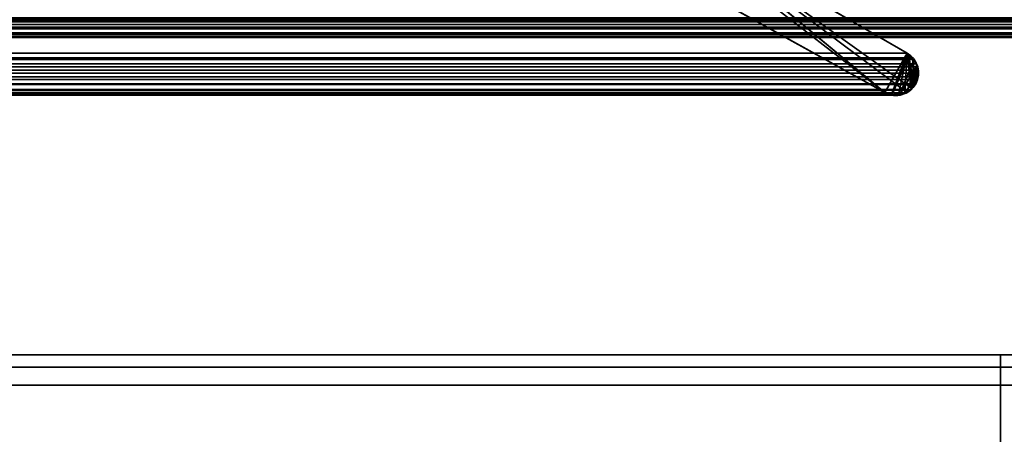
# Model space of a CAD drawing. Header units: millimetres. Extents: x -503 to 6703, y -110 to 193.
# Tile 189 of 256: x 290.9 to 307.06, y -10.3 to -3.5. Entities that reach past the tile are written whole.
import ezdxf

# ---------------------------------------------------------------- set-up
doc = ezdxf.new("R2010")
doc.units = ezdxf.units.MM
doc.layers.add('151', color=7, linetype='Continuous', true_color=0xffffff)

# ---------------------------------------------------------------- blocks, each defined once
blk = doc.blocks.new('UG_SURFACE_001')
at = {"layer": '151', "color": 252, "linetype": 'Continuous', "lineweight": 35}
for points in [[(502.5, -14, 2212.25), (502.5, 174.4, 2212.25), (-502.5, 174.4, 2212.25), (-502.5, -14, 2212.25)], [(-352.5, -14, 2062.25), (-352.5, 174.4, 2062.25), (352.5, 174.4, 2062.25), (352.5, -14, 2062.25)]]:
    blk.add_3dface(points, dxfattribs=at)
blk = doc.blocks.new('UG_SURFACE_018')
at = {"layer": '151', "color": 252, "linetype": 'Continuous', "lineweight": 35}
for points in [[(-308.5, -9.5, 0.5), (308.5, -9.5, 0.5), (308.5, -10.5, 0.5), (-308.5, -10.5, 0.5)], [(-308.5, -9.5, 26.5), (308.5, -9.5, 26.5), (308.5, -9.5, 0.5), (-308.5, -9.5, 0.5)], [(-308.5, -10.5, 26.5), (308.5, -10.5, 26.5), (308.5, -9.5, 26.5), (-308.5, -9.5, 26.5)], [(-308.5, -9.5, 29.5), (308.5, -9.5, 29.5), (308.5, -10.5, 29.5), (-308.5, -10.5, 29.5)], [(-308.5, -9.5, 30.5), (308.5, -9.5, 30.5), (308.5, -9.5, 29.5), (-308.5, -9.5, 29.5)], [(-308.5, -13.75, 30.5), (308.5, -13.75, 30.5), (308.5, -9.5, 30.5), (-308.5, -9.5, 30.5)]]:
    blk.add_3dface(points, dxfattribs=at)
blk = doc.blocks.new('UG_SURFACE_027')
at = {"layer": '151', "color": 27, "linetype": 'Continuous', "lineweight": 35}
for points in [[(-307, -9.205, 2015.2), (307, -9.205, 2015.2), (307, -19.205, 2015.2), (-307, -19.205, 2015.2)], [(-307, -9.205, 2016.3), (307, -9.205, 2016.3), (307, -9.205, 2015.2), (-307, -9.205, 2015.2)], [(-307, -19.205, 2016.3), (307, -19.205, 2016.3), (307, -9.205, 2016.3), (-307, -9.205, 2016.3)], [(307, -19.205, 2015.2), (307, -9.205, 2015.2), (307, -9.205, 2016.3), (307, -19.205, 2016.3)]]:
    blk.add_3dface(points, dxfattribs=at)
blk = doc.blocks.new('UG_SURFACE_028')
at = {"layer": '151', "color": 1, "linetype": 'Continuous', "lineweight": 35}
for points in [[(-307, -9.205, 2016.3), (307, -9.205, 2016.3), (307, -19.205, 2016.3), (-307, -19.205, 2016.3)], [(-307, -9.205, 2017), (307, -9.205, 2017), (307, -9.205, 2016.3), (-307, -9.205, 2016.3)], [(-307, -19.205, 2017), (307, -19.205, 2017), (307, -9.205, 2017), (-307, -9.205, 2017)], [(307, -19.205, 2016.3), (307, -9.205, 2016.3), (307, -9.205, 2017), (307, -19.205, 2017)]]:
    blk.add_3dface(points, dxfattribs=at)
blk = doc.blocks.new('UG_SURFACE_029')
at = {"layer": '151', "color": 254, "linetype": 'Continuous', "lineweight": 35}
for points in [[(307, -9.205, 30.5), (307, -19.205, 30.5), (307, -19.205, 596), (307, -9.205, 596)], [(307.2, -9.205, 30.5), (307, -9.205, 30.5), (307, -9.205, 596), (307.2, -9.205, 596)], [(307, -9.205, 596), (307, -19.205, 596), (307.2, -19.205, 596), (307.2, -9.205, 596)], [(307.2, -9.205, 30.5), (307.2, -19.205, 30.5), (307, -19.205, 30.5), (307, -9.205, 30.5)], [(307.2, -19.205, 30.5), (307.2, -9.205, 30.5), (307.2, -9.205, 596), (307.2, -19.205, 596)], [(307, -19.205, 30.5), (307.2, -19.205, 30.5), (307.2, -19.205, 596), (307, -19.205, 596)]]:
    blk.add_3dface(points, dxfattribs=at)
blk = doc.blocks.new('UG_SURFACE_030')
at = {"layer": '151', "color": 254, "linetype": 'Continuous', "lineweight": 35}
for points in [[(307.2, -9.205, 596), (307, -9.205, 596), (307, -9.205, 1646), (307.2, -9.205, 1646)], [(307, -9.205, 596), (307, -19.205, 596), (307, -19.205, 1646), (307, -9.205, 1646)], [(307.2, -19.205, 1646), (307.2, -9.205, 1646), (307, -9.205, 1646), (307, -19.205, 1646)], [(307.2, -9.205, 596), (307.2, -19.205, 596), (307, -19.205, 596), (307, -9.205, 596)], [(307.2, -19.205, 596), (307.2, -9.205, 596), (307.2, -9.205, 1646), (307.2, -19.205, 1646)], [(307, -19.205, 596), (307.2, -19.205, 596), (307.2, -19.205, 1646), (307, -19.205, 1646)]]:
    blk.add_3dface(points, dxfattribs=at)
blk = doc.blocks.new('UG_SURFACE_031')
at = {"layer": '151', "color": 254, "linetype": 'Continuous', "lineweight": 35}
for points in [[(307, -9.205, 1646), (307, -19.205, 1646), (307.2, -19.205, 1646), (307.2, -9.205, 1646)], [(307, -9.205, 596), (307, -9.205, 1646), (307.2, -9.205, 1646), (307.2, -9.205, 596)], [(307, -19.205, 596), (307, -19.205, 1646), (307, -9.205, 1646), (307, -9.205, 596)], [(307, -19.205, 596), (307, -9.205, 596), (307.2, -9.205, 596), (307.2, -19.205, 596)], [(307.2, -9.205, 596), (307.2, -9.205, 1646), (307.2, -19.205, 1646), (307.2, -19.205, 596)], [(307.2, -19.205, 596), (307.2, -19.205, 1646), (307, -19.205, 1646), (307, -19.205, 596)]]:
    blk.add_3dface(points, dxfattribs=at)
blk = doc.blocks.new('UG_SURFACE_041')
at = {"layer": '151', "color": 35, "linetype": 'Continuous', "lineweight": 35}
for points in [[(309, -9, 2017), (309, 0, 2017), (-309, 0, 2017), (-309, -9, 2017)], [(309, -2), (309, -9), (-309, -9), (-309, -2)], [(-309, -9), (309, -9), (307, -9, 30.5), (-307, -9, 30.5)], [(309, -9, 2017), (-309, -9, 2017), (-307, -9, 2015), (307, -9, 2015)], [(-307, -19.41, 30.5), (-307, -9, 30.5), (307, -9, 30.5), (307, -19.41, 30.5)], [(-307, -19.41, 2015), (307, -19.41, 2015), (307, -9, 2015), (-307, -9, 2015)], [(307, -9, 30.5), (307, -9, 2015), (307, -19.41, 2015), (307, -19.41, 30.5)], [(309, -9), (309, -9, 2017), (307, -9, 2015), (307, -9, 30.5)]]:
    blk.add_3dface(points, dxfattribs=at)
blk = doc.blocks.new('UG_SURFACE_068')
at = {"layer": '151', "color": 252, "linetype": 'Continuous', "lineweight": 35}
for points in [[(-314.5, -25.92, 2021.75), (314.5, -25.92, 2021.75), (314.5, 14.42, 2021.75), (-314.5, 14.42, 2021.75)], [(-313, -25.92, 2020.25), (-313, 14.42, 2020.25), (313, 14.42, 2020.25), (313, -25.92, 2020.25)]]:
    blk.add_3dface(points, dxfattribs=at)
blk = doc.blocks.new('UG_SURFACE_097')
at = {"layer": '151', "color": 7, "linetype": 'Continuous', "lineweight": 35}
for points in [[(298.594, -0.069, 2005.844), (300.71, -1.296, 2007.96), (305.101, -4.697, 2012.351), (297.724, -0.597, 2004.974)], [(297.724, -0.597, 2004.974), (305.101, -4.697, 2012.351), (-305.101, -4.697, 2012.351), (-297.724, -0.597, 2004.974)], [(305.101, -4.697, 2012.351), (300.71, -1.296, 2007.96), (301.683, -1.859, 2008.933)], [(305.468, -4.049, 2012.718), (301.683, -1.859, 2008.933), (-301.683, -1.859, 2008.933), (-305.468, -4.049, 2012.718)], [(305.101, -4.697, 2012.351), (301.683, -1.859, 2008.933), (305.468, -4.049, 2012.718)], [(-312.739, -3.488, 2019.989), (-312.725, -3.511, 2019.975), (312.725, -3.511, 2019.975), (312.739, -3.488, 2019.989)], [(312.657, -3.621, 2019.907), (-312.725, -3.511, 2019.975), (-312.657, -3.621, 2019.907)], [(312.657, -3.621, 2019.907), (312.725, -3.511, 2019.975), (-312.725, -3.511, 2019.975)], [(-311.87, -3.58, 2019.12), (311.84, -3.532, 2019.09), (311.87, -3.58, 2019.12)], [(-311.87, -3.58, 2019.12), (-311.84, -3.532, 2019.09), (311.84, -3.532, 2019.09)], [(-311.84, -3.532, 2019.09), (-311.824, -3.466, 2019.073), (311.818, -3.469, 2019.068)], [(311.818, -3.469, 2019.068), (311.84, -3.532, 2019.09), (-311.84, -3.532, 2019.09)], [(-312.657, -3.621, 2019.907), (-312.641, -3.633, 2019.891), (312.641, -3.633, 2019.891), (312.657, -3.621, 2019.907)], [(312.641, -3.633, 2019.891), (-312.641, -3.633, 2019.891), (-312.517, -3.733, 2019.767), (312.517, -3.733, 2019.767)], [(-312.015, -3.718, 2019.265), (311.941, -3.648, 2019.191), (312.015, -3.718, 2019.265)], [(-312.015, -3.718, 2019.265), (-311.941, -3.648, 2019.191), (311.941, -3.648, 2019.191)], [(311.87, -3.58, 2019.12), (-311.941, -3.648, 2019.191), (-311.87, -3.58, 2019.12)], [(311.87, -3.58, 2019.12), (311.941, -3.648, 2019.191), (-311.941, -3.648, 2019.191)], [(312.517, -3.733, 2019.767), (-312.517, -3.733, 2019.767), (-312.5, -3.737, 2019.75), (312.5, -3.737, 2019.75)], [(312.5, -3.737, 2019.75), (-312.5, -3.737, 2019.75), (-312.36, -3.771, 2019.61), (312.36, -3.771, 2019.61)], [(312.36, -3.771, 2019.61), (-312.36, -3.771, 2019.61), (-312.268, -3.794, 2019.518)], [(312.268, -3.794, 2019.518), (312.36, -3.771, 2019.61), (-312.268, -3.794, 2019.518)], [(-312.268, -3.794, 2019.518), (-312.207, -3.776, 2019.457), (312.207, -3.776, 2019.457), (312.268, -3.794, 2019.518)], [(312.207, -3.776, 2019.457), (-312.207, -3.776, 2019.457), (-312.061, -3.732, 2019.31), (312.061, -3.732, 2019.31)], [(312.015, -3.718, 2019.265), (-312.061, -3.732, 2019.31), (-312.015, -3.718, 2019.265)], [(312.015, -3.718, 2019.265), (312.061, -3.732, 2019.31), (-312.061, -3.732, 2019.31)], [(-305.583, -4.152, 2012.833), (-305.618, -4.224, 2012.868), (305.618, -4.224, 2012.868)], [(305.583, -4.152, 2012.833), (305.556, -4.128, 2012.806), (-305.556, -4.128, 2012.806), (-305.583, -4.152, 2012.833)], [(-305.583, -4.152, 2012.833), (305.618, -4.224, 2012.868), (305.583, -4.152, 2012.833)], [(305.468, -4.049, 2012.718), (-305.468, -4.049, 2012.718), (-305.556, -4.128, 2012.806), (305.556, -4.128, 2012.806)], [(305.468, -4.049, 2012.718), (305.212, -4.727, 2012.462), (305.159, -4.724, 2012.409), (305.101, -4.697, 2012.351)], [(305.468, -4.049, 2012.718), (305.324, -4.735, 2012.574), (305.212, -4.727, 2012.462)], [(305.431, -4.7, 2012.681), (305.354, -4.737, 2012.604), (305.324, -4.735, 2012.574), (305.468, -4.049, 2012.718)], [(305.531, -4.646, 2012.781), (305.522, -4.657, 2012.772), (305.431, -4.7, 2012.681), (305.468, -4.049, 2012.718)], [(305.468, -4.049, 2012.718), (305.6, -4.562, 2012.85), (305.531, -4.646, 2012.781)], [(305.6, -4.562, 2012.85), (305.468, -4.049, 2012.718), (305.556, -4.128, 2012.806)], [(305.6, -4.562, 2012.85), (305.556, -4.128, 2012.806), (305.583, -4.152, 2012.833), (305.618, -4.224, 2012.868)], [(305.655, -4.377, 2012.905), (-305.649, -4.331, 2012.899), (-305.655, -4.377, 2012.905)], [(-305.641, -4.272, 2012.891), (-305.649, -4.331, 2012.899), (305.649, -4.331, 2012.899)], [(305.655, -4.377, 2012.905), (305.649, -4.331, 2012.899), (-305.649, -4.331, 2012.899)], [(305.641, -4.272, 2012.891), (305.618, -4.224, 2012.868), (-305.618, -4.224, 2012.868), (-305.641, -4.272, 2012.891)], [(-305.641, -4.272, 2012.891), (305.649, -4.331, 2012.899), (305.641, -4.272, 2012.891)], [(305.618, -4.224, 2012.868), (305.641, -4.272, 2012.891), (305.649, -4.331, 2012.899), (305.6, -4.562, 2012.85)], [(305.6, -4.562, 2012.85), (305.649, -4.331, 2012.899), (305.655, -4.377, 2012.905), (305.644, -4.44, 2012.894)], [(-305.655, -4.377, 2012.905), (-305.644, -4.44, 2012.894), (305.644, -4.44, 2012.894), (305.655, -4.377, 2012.905)], [(305.637, -4.484, 2012.887), (-305.644, -4.44, 2012.894), (-305.637, -4.484, 2012.887)], [(305.637, -4.484, 2012.887), (305.644, -4.44, 2012.894), (-305.644, -4.44, 2012.894)], [(-305.637, -4.484, 2012.887), (-305.608, -4.552, 2012.858), (305.608, -4.552, 2012.858), (305.637, -4.484, 2012.887)], [(305.644, -4.44, 2012.894), (305.637, -4.484, 2012.887), (305.608, -4.552, 2012.858), (305.6, -4.562, 2012.85)], [(305.608, -4.552, 2012.858), (-305.608, -4.552, 2012.858), (-305.6, -4.562, 2012.85), (305.6, -4.562, 2012.85)], [(305.6, -4.562, 2012.85), (-305.6, -4.562, 2012.85), (-305.531, -4.646, 2012.781), (305.531, -4.646, 2012.781)], [(305.522, -4.657, 2012.772), (-305.531, -4.646, 2012.781), (-305.522, -4.657, 2012.772)], [(305.522, -4.657, 2012.772), (305.531, -4.646, 2012.781), (-305.531, -4.646, 2012.781)], [(-305.522, -4.657, 2012.772), (-305.431, -4.7, 2012.681), (305.431, -4.7, 2012.681), (305.522, -4.657, 2012.772)], [(305.431, -4.7, 2012.681), (-305.431, -4.7, 2012.681), (-305.354, -4.737, 2012.604)], [(305.354, -4.737, 2012.604), (305.431, -4.7, 2012.681), (-305.354, -4.737, 2012.604)], [(-305.354, -4.737, 2012.604), (-305.324, -4.735, 2012.574), (305.324, -4.735, 2012.574), (305.354, -4.737, 2012.604)], [(305.324, -4.735, 2012.574), (-305.324, -4.735, 2012.574), (-305.212, -4.727, 2012.462), (305.212, -4.727, 2012.462)], [(305.159, -4.724, 2012.409), (-305.212, -4.727, 2012.462), (-305.159, -4.724, 2012.409)], [(305.159, -4.724, 2012.409), (305.212, -4.727, 2012.462), (-305.212, -4.727, 2012.462)], [(-305.159, -4.724, 2012.409), (305.101, -4.697, 2012.351), (305.159, -4.724, 2012.409)], [(-305.159, -4.724, 2012.409), (-305.101, -4.697, 2012.351), (305.101, -4.697, 2012.351)]]:
    blk.add_3dface(points, dxfattribs=at)
blk = doc.blocks.new('UG_SURFACE_098')
at = {"layer": '151', "color": 7, "linetype": 'Continuous', "lineweight": 35}
for points in [[(298.594, -0.069, -7.75), (300.71, -1.296, -7.75), (305.101, -4.697, -7.75), (297.724, -0.597, -7.75)], [(297.724, -0.597, 2004.974), (305.101, -4.697, 2012.351), (300.71, -1.296, 2007.96), (298.594, -0.069, 2005.844)], [(297.724, -0.597, -7.75), (305.101, -4.697, -7.75), (305.101, -4.697, 2012.351), (297.724, -0.597, 2004.974)], [(305.101, -4.697, -7.75), (300.71, -1.296, -7.75), (301.683, -1.859, -7.75)], [(300.71, -1.296, 2007.96), (305.101, -4.697, 2012.351), (301.682, -1.858, 2008.932)], [(301.683, -1.859, 2008.933), (301.682, -1.858, 2008.932), (305.101, -4.697, 2012.351)], [(305.468, -4.049, -7.75), (301.683, -1.859, -7.75), (301.683, -1.859, 2008.933), (305.468, -4.049, 2012.718)], [(305.546, -4.627, -7.75), (301.683, -1.859, -7.75), (305.468, -4.049, -7.75), (305.5, -4.076, -7.75)], [(301.683, -1.859, -7.75), (305.546, -4.627, -7.75), (305.519, -4.659, -7.75), (305.457, -4.692, -7.75)], [(301.683, -1.859, -7.75), (305.457, -4.692, -7.75), (305.221, -4.735, -7.75), (305.101, -4.697, -7.75)], [(305.468, -4.049, 2012.718), (301.683, -1.859, 2008.933), (305.101, -4.697, 2012.351)], [(305.101, -4.697, 2012.351), (305.159, -4.724, 2012.409), (305.22, -4.728, 2012.47), (305.468, -4.049, 2012.718)], [(305.22, -4.728, 2012.47), (305.501, -4.078, 2012.751), (305.468, -4.049, 2012.718)], [(305.22, -4.728, 2012.47), (305.341, -4.736, 2012.591), (305.582, -4.151, 2012.832), (305.501, -4.078, 2012.751)], [(305.629, -4.247, 2012.879), (305.583, -4.152, 2012.833), (305.582, -4.151, 2012.832), (305.341, -4.736, 2012.591)], [(305.5, -4.076, -7.75), (305.468, -4.049, -7.75), (305.468, -4.049, 2012.718)], [(305.468, -4.049, 2012.718), (305.501, -4.078, 2012.751), (305.5, -4.076, -7.75)], [(305.571, -4.136, -7.75), (305.5, -4.076, -7.75), (305.501, -4.078, 2012.751)], [(305.546, -4.627, -7.75), (305.5, -4.076, -7.75), (305.571, -4.136, -7.75), (305.579, -4.152, -7.75)], [(305.501, -4.078, 2012.751), (305.582, -4.151, 2012.832), (305.571, -4.136, -7.75)], [(305.579, -4.152, -7.75), (305.628, -4.246, -7.75), (305.546, -4.627, -7.75)], [(305.582, -4.151, 2012.832), (305.579, -4.152, -7.75), (305.571, -4.136, -7.75)], [(305.628, -4.246, -7.75), (305.579, -4.152, -7.75), (305.582, -4.151, 2012.832)], [(305.582, -4.151, 2012.832), (305.583, -4.152, 2012.833), (305.628, -4.246, -7.75)], [(305.583, -4.152, 2012.833), (305.629, -4.247, 2012.879), (305.628, -4.246, -7.75)], [(305.629, -4.247, 2012.879), (305.341, -4.736, 2012.591), (305.354, -4.737, 2012.604), (305.458, -4.687, 2012.708)], [(305.629, -4.247, 2012.879), (305.458, -4.687, 2012.708), (305.522, -4.657, 2012.772), (305.547, -4.626, 2012.797)], [(305.641, -4.446, -7.75), (305.608, -4.552, -7.75), (305.546, -4.627, -7.75), (305.628, -4.246, -7.75)], [(305.651, -4.346, 2012.901), (305.641, -4.272, 2012.891), (305.629, -4.247, 2012.879), (305.547, -4.626, 2012.797)], [(305.547, -4.626, 2012.797), (305.643, -4.446, 2012.893), (305.655, -4.377, 2012.905), (305.651, -4.346, 2012.901)], [(305.641, -4.272, -7.75), (305.628, -4.246, -7.75), (305.629, -4.247, 2012.879)], [(305.641, -4.446, -7.75), (305.628, -4.246, -7.75), (305.641, -4.272, -7.75), (305.648, -4.345, -7.75)], [(305.629, -4.247, 2012.879), (305.641, -4.272, 2012.891), (305.641, -4.272, -7.75)], [(305.648, -4.345, -7.75), (305.641, -4.272, -7.75), (305.641, -4.272, 2012.891)], [(305.641, -4.272, 2012.891), (305.651, -4.346, 2012.901), (305.648, -4.345, -7.75)], [(305.648, -4.345, -7.75), (305.653, -4.406, -7.75), (305.641, -4.446, -7.75)], [(305.653, -4.406, -7.75), (305.648, -4.345, -7.75), (305.651, -4.346, 2012.901)], [(305.651, -4.346, 2012.901), (305.655, -4.377, 2012.905), (305.653, -4.406, -7.75)], [(305.547, -4.626, 2012.797), (305.608, -4.552, 2012.858), (305.637, -4.484, 2012.887), (305.643, -4.446, 2012.893)], [(305.641, -4.446, -7.75), (305.637, -4.484, 2012.887), (305.608, -4.552, 2012.858)], [(305.608, -4.552, 2012.858), (305.608, -4.552, -7.75), (305.641, -4.446, -7.75)], [(305.641, -4.446, -7.75), (305.643, -4.446, 2012.893), (305.637, -4.484, 2012.887)], [(305.643, -4.446, 2012.893), (305.641, -4.446, -7.75), (305.653, -4.406, -7.75)], [(305.653, -4.406, -7.75), (305.655, -4.377, 2012.905), (305.643, -4.446, 2012.893)], [(305.457, -4.692, -7.75), (305.458, -4.687, 2012.708), (305.354, -4.737, 2012.604)], [(305.458, -4.687, 2012.708), (305.457, -4.692, -7.75), (305.519, -4.659, -7.75)], [(305.519, -4.659, -7.75), (305.522, -4.657, 2012.772), (305.458, -4.687, 2012.708)], [(305.522, -4.657, 2012.772), (305.519, -4.659, -7.75), (305.546, -4.627, -7.75)], [(305.546, -4.627, -7.75), (305.547, -4.626, 2012.797), (305.522, -4.657, 2012.772)], [(305.547, -4.626, 2012.797), (305.546, -4.627, -7.75), (305.608, -4.552, -7.75)], [(305.608, -4.552, -7.75), (305.608, -4.552, 2012.858), (305.547, -4.626, 2012.797)], [(305.159, -4.724, 2012.409), (305.101, -4.697, -7.75), (305.221, -4.735, -7.75)], [(305.159, -4.724, 2012.409), (305.101, -4.697, 2012.351), (305.101, -4.697, -7.75)], [(305.221, -4.735, -7.75), (305.22, -4.728, 2012.47), (305.159, -4.724, 2012.409)], [(305.341, -4.734, -7.75), (305.341, -4.736, 2012.591), (305.22, -4.728, 2012.47)], [(305.22, -4.728, 2012.47), (305.221, -4.735, -7.75), (305.248, -4.743, -7.75)], [(305.22, -4.728, 2012.47), (305.248, -4.743, -7.75), (305.341, -4.734, -7.75)], [(305.341, -4.734, -7.75), (305.248, -4.743, -7.75), (305.221, -4.735, -7.75), (305.457, -4.692, -7.75)], [(305.457, -4.692, -7.75), (305.384, -4.73, -7.75), (305.341, -4.734, -7.75)], [(305.384, -4.73, -7.75), (305.354, -4.737, 2012.604), (305.341, -4.736, 2012.591)], [(305.341, -4.736, 2012.591), (305.341, -4.734, -7.75), (305.384, -4.73, -7.75)], [(305.354, -4.737, 2012.604), (305.384, -4.73, -7.75), (305.457, -4.692, -7.75)]]:
    blk.add_3dface(points, dxfattribs=at)

msp = doc.modelspace()

# ---------------------------------------------------------------- linework, layer by layer
at = {"layer": '151', "color": 252, "linetype": 'Continuous', "lineweight": -3, "true_color": 0x939598}
for p, q in [((297.724, -0.597, -7.75), (305.101, -4.697, -7.75)), ((305.101, -4.697, 2012.351), (297.724, -0.597, 2004.974)), ((297.724, -0.597, 2004.974), (305.101, -4.697, 2012.351)), ((305.468, -4.049, 2012.718), (301.682, -1.859, 2008.932)), ((305.468, -4.049, 2012.718), (301.682, -1.859, 2008.932)), ((305.468, -4.049, -7.75), (301.682, -1.859, -7.75)), ((311.84, -3.532, 2019.09), (-311.84, -3.532, 2019.09)), ((312.517, -3.733, 2019.767), (-312.517, -3.733, 2019.767)), ((305.468, -4.049, 2012.718), (-305.468, -4.049, 2012.718)), ((305.468, -4.049, -7.75), (305.468, -4.049, 2012.718)), ((305.608, -4.552, 2012.858), (-305.608, -4.552, 2012.858)), ((305.608, -4.552, -7.75), (305.608, -4.552, 2012.858)), ((305.101, -4.697, 2012.351), (-305.101, -4.697, 2012.351)), ((305.101, -4.697, -7.75), (305.101, -4.697, 2012.351)), ((309, -9, 2017), (-309, -9, 2017)), ((309, -9), (-309, -9)), ((-307, -9, 30.5), (307, -9, 30.5)), ((307, -9, 2015), (-307, -9, 2015)), ((307, -9, 2015), (307, -19.41, 2015)), ((307, -9, 2015), (307, -9, 30.5)), ((307, -19.41, 30.5), (307, -9, 30.5)), ((307, -9.205, 2015.2), (-307, -9.205, 2015.2)), ((307, -9.205, 2017), (-307, -9.205, 2017)), ((307, -9.205, 2016.3), (-307, -9.205, 2016.3)), ((307, -9.205, 2016.3), (-307, -9.205, 2016.3)), ((307.2, -9.205, 596), (307, -9.205, 596)), ((307, -19.205, 1646), (307, -9.205, 1646)), ((307.2, -9.205, 30.5), (307, -9.205, 30.5)), ((307, -9.205, 2016.3), (307, -9.205, 2017)), ((307, -19.205, 596), (307, -9.205, 596)), ((307, -9.205, 1646), (307, -19.205, 1646)), ((307, -9.205, 1646), (307, -9.205, 596)), ((307, -19.205, 2016.3), (307, -9.205, 2016.3)), ((307, -9.205, 2015.2), (307, -9.205, 2016.3)), ((307, -9.205, 596), (307.2, -9.205, 596)), ((307, -9.205, 30.5), (307, -19.205, 30.5)), ((307.2, -9.205, 1646), (307, -9.205, 1646)), ((307, -9.205, 596), (307, -19.205, 596)), ((307, -19.205, 2015.2), (307, -9.205, 2015.2)), ((307.2, -9.205, 1646), (307, -9.205, 1646)), ((307, -19.205, 596), (307, -9.205, 596)), ((307, -9.205, 2016.3), (307, -19.205, 2016.3)), ((307, -9.205, 1646), (307, -9.205, 596)), ((307, -9.205, 596), (307, -9.205, 30.5)), ((307, -9.205, 2017), (307, -19.205, 2017)), ((307.2, -9.205, 596), (307, -9.205, 596)), ((308.5, -9.5, 29.5), (-308.5, -9.5, 29.5)), ((308.5, -9.5, 30.5), (-308.5, -9.5, 30.5)), ((308.5, -9.5, 0.5), (-308.5, -9.5, 0.5)), ((308.5, -9.5, 26.5), (-308.5, -9.5, 26.5))]:
    msp.add_line(p, q, dxfattribs=at)
for points in [[(305.468, -4.049, 2012.718), (305.644, -4.15, 2012.894), (305.707, -4.375, 2012.957), (305.608, -4.552, 2012.858)], [(305.468, -4.049, 2012.718), (305.644, -4.15, 2012.894), (305.707, -4.375, 2012.957), (305.608, -4.552, 2012.858)], [(305.608, -4.552, -7.75), (305.707, -4.375, -7.75), (305.644, -4.15, -7.75), (305.468, -4.049, -7.75)], [(305.608, -4.552, 2012.858), (305.508, -4.733, 2012.758), (305.281, -4.797, 2012.531), (305.101, -4.697, 2012.351)], [(305.608, -4.552, 2012.858), (305.508, -4.733, 2012.758), (305.281, -4.797, 2012.531), (305.101, -4.697, 2012.351)], [(305.101, -4.697, -7.75), (305.281, -4.797, -7.75), (305.508, -4.733, -7.75), (305.608, -4.552, -7.75)]]:
    msp.add_open_spline(points, degree=3, dxfattribs=at)

# ---------------------------------------------------------------- block references
for name in ['UG_SURFACE_001', 'UG_SURFACE_068', 'UG_SURFACE_097', 'UG_SURFACE_098', 'UG_SURFACE_041', 'UG_SURFACE_027', 'UG_SURFACE_028', 'UG_SURFACE_029', 'UG_SURFACE_030', 'UG_SURFACE_031', 'UG_SURFACE_018']:
    msp.add_blockref(name, (0, 0), dxfattribs=at)

doc.saveas('drawing.dxf')
